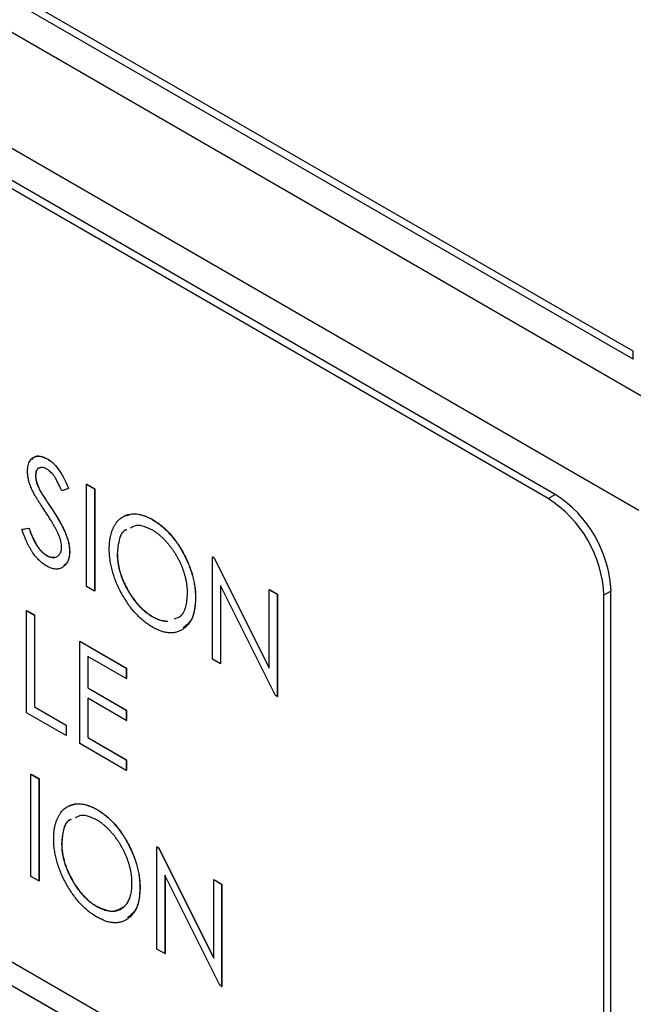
# Model space of a CAD drawing. Header units: millimetres. Extents: x 0 to 420, y 0 to 297.
# Tile 35 of 43: x 339 to 347, y 235 to 247. Entities that reach past the tile are written whole.
import ezdxf

# ---------------------------------------------------------------- set-up
doc = ezdxf.new("R2010")
doc.units = ezdxf.units.MM

msp = doc.modelspace()

# ---------------------------------------------------------------- linework, layer by layer
at = {"color": 7, "linetype": 'Continuous', "lineweight": 25}
for p, q in [((347.418, 242.021), (333.418, 250.103)), ((346.711, 242.939), (334.832, 249.797)), ((346.711, 242.837), (334.832, 249.695)), ((346.782, 240.919), (332.781, 249.001)), ((345.721, 241.123), (333.842, 247.981)), ((345.631, 241.071), (333.752, 247.929)), ((346.711, 242.837), (346.711, 242.939)), ((339.279, 241.574), (339.28, 241.575)), ((339.13, 241.363), (339.132, 241.364)), ((339.548, 241.2), (339.463, 241.169)), ((339.548, 241.2), (339.55, 241.201)), ((339.778, 241.253), (339.78, 241.254)), ((339.778, 241.253), (339.879, 241.195)), ((339.778, 239.957), (339.778, 241.253)), ((339.78, 241.254), (339.881, 241.196)), ((339.196, 241.158), (339.197, 241.159)), ((339.879, 241.195), (339.881, 241.196)), ((339.879, 241.195), (339.879, 239.898)), ((339.881, 241.196), (339.881, 239.899)), ((345.631, 241.071), (345.721, 241.123)), ((339.329, 240.952), (339.331, 240.953)), ((340.606, 240.808), (340.608, 240.809)), ((338.958, 240.68), (339.047, 240.695)), ((338.958, 240.68), (338.96, 240.681)), ((338.96, 240.681), (339.048, 240.696)), ((339.047, 240.695), (339.048, 240.696)), ((339.266, 240.352), (339.268, 240.353)), ((339.562, 240.399), (339.564, 240.4)), ((340.167, 240.375), (340.168, 240.376)), ((341.375, 240.331), (341.377, 240.332)), ((341.375, 239.034), (341.375, 240.331)), ((341.375, 240.331), (341.397, 240.318)), ((341.377, 240.332), (341.398, 240.32)), ((341.397, 240.318), (341.398, 240.32)), ((341.397, 240.318), (342.095, 238.92)), ((341.398, 240.32), (342.095, 238.925)), ((339.879, 239.898), (339.778, 239.957)), ((342.173, 238.574), (341.476, 239.969)), ((341.476, 239.969), (341.476, 238.976)), ((341.478, 239.966), (341.478, 238.977)), ((339.879, 239.898), (339.881, 239.899)), ((342.095, 239.915), (342.097, 239.916)), ((342.095, 238.92), (342.095, 239.915)), ((342.095, 239.915), (342.196, 239.857)), ((342.097, 239.916), (342.198, 239.858)), ((342.196, 239.857), (342.198, 239.858)), ((342.196, 239.857), (342.196, 238.561)), ((342.198, 239.858), (342.198, 238.562)), ((346.428, 239.898), (346.338, 239.846)), ((346.338, 230.864), (346.338, 239.846)), ((346.428, 191.559), (346.428, 239.898)), ((341.16, 239.808), (341.161, 239.809)), ((339.015, 239.652), (339.017, 239.653)), ((339.015, 239.652), (339.116, 239.594)), ((339.015, 238.356), (339.015, 239.652)), ((339.017, 239.653), (339.118, 239.595)), ((339.116, 239.594), (339.118, 239.595)), ((339.116, 239.594), (339.116, 238.43)), ((339.118, 239.595), (339.118, 238.431)), ((340.61, 239.576), (340.612, 239.577)), ((339.692, 239.261), (339.693, 239.262)), ((339.692, 239.261), (340.282, 238.921)), ((339.692, 237.965), (339.692, 239.261)), ((339.693, 239.262), (340.284, 238.922)), ((340.282, 238.788), (339.792, 239.07)), ((339.792, 239.07), (339.792, 238.671)), ((339.794, 239.069), (339.794, 238.672)), ((341.476, 238.976), (341.375, 239.034)), ((341.476, 238.976), (341.478, 238.977)), ((340.282, 238.921), (340.284, 238.922)), ((340.282, 238.921), (340.282, 238.788)), ((340.284, 238.922), (340.284, 238.789)), ((340.282, 238.788), (340.284, 238.789)), ((339.792, 238.671), (339.794, 238.672)), ((339.792, 238.671), (340.282, 238.389)), ((339.794, 238.672), (340.284, 238.39)), ((333.045, 238.538), (346.338, 230.864)), ((340.282, 238.256), (339.792, 238.538)), ((339.792, 238.538), (339.792, 238.04)), ((339.794, 238.537), (339.794, 238.041)), ((342.196, 238.561), (342.173, 238.574)), ((342.196, 238.561), (342.198, 238.562)), ((339.519, 238.065), (339.015, 238.356)), ((339.116, 238.43), (339.118, 238.431)), ((339.116, 238.43), (339.519, 238.198)), ((339.118, 238.431), (339.521, 238.199)), ((340.282, 238.389), (340.284, 238.39)), ((340.282, 238.389), (340.282, 238.256)), ((340.284, 238.39), (340.284, 238.257)), ((346.338, 230.558), (333.045, 238.232)), ((346.34, 230.559), (333.046, 238.233)), ((340.282, 238.256), (340.284, 238.257)), ((339.519, 238.198), (339.521, 238.199)), ((339.519, 238.198), (339.519, 238.065)), ((339.521, 238.199), (339.521, 238.066)), ((339.519, 238.065), (339.521, 238.066)), ((340.282, 237.624), (339.692, 237.965)), ((339.792, 238.04), (339.794, 238.041)), ((339.792, 238.04), (340.282, 237.757)), ((339.794, 238.041), (340.284, 237.758)), ((340.282, 237.757), (340.284, 237.758)), ((340.282, 237.757), (340.282, 237.624)), ((340.284, 237.758), (340.284, 237.626)), ((339.073, 237.577), (339.075, 237.578)), ((339.073, 237.577), (339.174, 237.519)), ((339.073, 236.281), (339.073, 237.577)), ((339.075, 237.578), (339.175, 237.52)), ((340.282, 237.624), (340.284, 237.626)), ((339.174, 237.519), (339.175, 237.52)), ((339.174, 237.519), (339.174, 236.223)), ((339.175, 237.52), (339.175, 236.224)), ((339.901, 237.133), (339.903, 237.134)), ((339.461, 236.7), (339.463, 236.701)), ((340.67, 236.655), (340.672, 236.656)), ((340.67, 235.359), (340.67, 236.655)), ((340.67, 236.655), (340.691, 236.643)), ((340.672, 236.656), (340.693, 236.644)), ((340.691, 236.643), (340.693, 236.644)), ((340.691, 236.643), (341.39, 235.244)), ((340.693, 236.644), (341.39, 235.249)), ((339.174, 236.223), (339.073, 236.281)), ((339.174, 236.223), (339.175, 236.224)), ((341.468, 234.899), (340.771, 236.294)), ((340.771, 236.294), (340.771, 235.301)), ((340.773, 236.29), (340.773, 235.302)), ((341.39, 236.24), (341.392, 236.241)), ((341.39, 236.24), (341.491, 236.182)), ((341.39, 235.244), (341.39, 236.24)), ((341.392, 236.241), (341.492, 236.183)), ((340.454, 236.132), (340.456, 236.133)), ((341.491, 236.182), (341.492, 236.183)), ((341.491, 236.182), (341.491, 234.885)), ((341.492, 236.183), (341.492, 234.886)), ((339.905, 235.9), (339.907, 235.901)), ((340.771, 235.301), (340.67, 235.359)), ((340.771, 235.301), (340.773, 235.302)), ((341.491, 234.885), (341.468, 234.899)), ((341.491, 234.885), (341.492, 234.886))]:
    msp.add_line(p, q, dxfattribs=at)
for centre in [(344.893, 239.828), (344.803, 239.776)]:
    msp.add_arc(centre, 1.537, 2.6055, 57.3945, dxfattribs=at)
for points, knots in [([(339.03, 241.416), (339.03, 241.429), (339.031, 241.456), (339.037, 241.492), (339.047, 241.524), (339.061, 241.551), (339.079, 241.574), (339.1, 241.591), (339.124, 241.602), (339.152, 241.609), (339.181, 241.609), (339.213, 241.604), (339.245, 241.592), (339.267, 241.58), (339.279, 241.574)], [0, 0, 0, 0, 0.088291, 0.174419, 0.258423, 0.342317, 0.425287, 0.506935, 0.587922, 0.670559, 0.753145, 0.834844, 0.916686, 1, 1, 1, 1]), ([(339.088, 241.568), (339.097, 241.58), (339.122, 241.612), (339.193, 241.615), (339.251, 241.589), (339.28, 241.575)], [0, 0, 0, 0, 0.22458, 0.612404, 1, 1, 1, 1]), ([(339.279, 241.574), (339.291, 241.567), (339.314, 241.552), (339.349, 241.523), (339.383, 241.489), (339.41, 241.456), (339.431, 241.427), (339.447, 241.402), (339.463, 241.374), (339.48, 241.345), (339.497, 241.312), (339.514, 241.277), (339.531, 241.239), (339.542, 241.213), (339.548, 241.2)], [0, 0, 0, 0, 0.103822, 0.205919, 0.309231, 0.415653, 0.47222, 0.532858, 0.597819, 0.667857, 0.743177, 0.823448, 0.908942, 1, 1, 1, 1]), ([(339.28, 241.575), (339.292, 241.568), (339.316, 241.553), (339.351, 241.524), (339.384, 241.49), (339.411, 241.457), (339.432, 241.428), (339.449, 241.403), (339.465, 241.375), (339.482, 241.346), (339.498, 241.313), (339.515, 241.278), (339.532, 241.24), (339.544, 241.214), (339.55, 241.201)], [0, 0, 0, 0, 0.103822, 0.205919, 0.309231, 0.415653, 0.47222, 0.532858, 0.597819, 0.667857, 0.743177, 0.823448, 0.908942, 1, 1, 1, 1]), ([(339.273, 241.445), (339.263, 241.45), (339.243, 241.461), (339.216, 241.467), (339.191, 241.466), (339.17, 241.458), (339.152, 241.443), (339.139, 241.422), (339.132, 241.395), (339.131, 241.374), (339.13, 241.363)], [0, 0, 0, 0, 0.133507, 0.258557, 0.380724, 0.504971, 0.628085, 0.748901, 0.871477, 1, 1, 1, 1]), ([(339.188, 241.459), (339.179, 241.458), (339.157, 241.453), (339.136, 241.418), (339.134, 241.382), (339.132, 241.364)], [0, 0, 0, 0, 0.236599, 0.618123, 1, 1, 1, 1]), ([(339.085, 241.186), (339.081, 241.197), (339.072, 241.217), (339.061, 241.247), (339.051, 241.276), (339.043, 241.305), (339.037, 241.334), (339.033, 241.362), (339.03, 241.389), (339.03, 241.407), (339.03, 241.416)], [0, 0, 0, 0, 0.130877, 0.257719, 0.382316, 0.506626, 0.628302, 0.751527, 0.87547, 1, 1, 1, 1]), ([(339.13, 241.363), (339.131, 241.356), (339.131, 241.342), (339.134, 241.32), (339.138, 241.297), (339.144, 241.273), (339.153, 241.247), (339.165, 241.22), (339.179, 241.189), (339.19, 241.169), (339.196, 241.158)], [0, 0, 0, 0, 0.110385, 0.220503, 0.331137, 0.443585, 0.563154, 0.695062, 0.839762, 1, 1, 1, 1]), ([(339.132, 241.364), (339.132, 241.357), (339.133, 241.343), (339.136, 241.321), (339.14, 241.298), (339.146, 241.274), (339.155, 241.248), (339.166, 241.221), (339.181, 241.19), (339.192, 241.17), (339.197, 241.159)], [0, 0, 0, 0, 0.110385, 0.220503, 0.331137, 0.443585, 0.563154, 0.695062, 0.839762, 1, 1, 1, 1]), ([(339.463, 241.169), (339.458, 241.18), (339.449, 241.201), (339.435, 241.231), (339.422, 241.259), (339.409, 241.284), (339.397, 241.307), (339.385, 241.327), (339.374, 241.345), (339.36, 241.365), (339.342, 241.387), (339.32, 241.41), (339.297, 241.43), (339.281, 241.44), (339.273, 241.445)], [0, 0, 0, 0, 0.102557, 0.196911, 0.284395, 0.364416, 0.437215, 0.503536, 0.563602, 0.61645, 0.714669, 0.808954, 0.904132, 1, 1, 1, 1]), ([(339.247, 240.916), (339.237, 240.932), (339.217, 240.962), (339.189, 241.006), (339.164, 241.045), (339.142, 241.081), (339.124, 241.113), (339.108, 241.141), (339.095, 241.165), (339.088, 241.18), (339.085, 241.186)], [0, 0, 0, 0, 0.179535, 0.344506, 0.492131, 0.62464, 0.742099, 0.843179, 0.92954, 1, 1, 1, 1]), ([(339.196, 241.158), (339.198, 241.154), (339.203, 241.145), (339.212, 241.13), (339.225, 241.11), (339.24, 241.087), (339.258, 241.059), (339.279, 241.027), (339.303, 240.991), (339.32, 240.965), (339.329, 240.952)], [0, 0, 0, 0, 0.053039, 0.126288, 0.218872, 0.334457, 0.469409, 0.625738, 0.802267, 1, 1, 1, 1]), ([(339.197, 241.159), (339.2, 241.155), (339.205, 241.146), (339.214, 241.131), (339.226, 241.111), (339.242, 241.088), (339.26, 241.06), (339.281, 241.028), (339.305, 240.992), (339.322, 240.966), (339.331, 240.953)], [0, 0, 0, 0, 0.053039, 0.126288, 0.218872, 0.334457, 0.469409, 0.625738, 0.802267, 1, 1, 1, 1]), ([(339.329, 240.952), (339.34, 240.935), (339.36, 240.904), (339.39, 240.857), (339.417, 240.812), (339.441, 240.77), (339.463, 240.73), (339.482, 240.692), (339.498, 240.657), (339.516, 240.614), (339.535, 240.563), (339.551, 240.505), (339.56, 240.45), (339.562, 240.416), (339.562, 240.399)], [0, 0, 0, 0, 0.093761, 0.181614, 0.264342, 0.341677, 0.41338, 0.479975, 0.541968, 0.599292, 0.705911, 0.807015, 0.904485, 1, 1, 1, 1]), ([(339.331, 240.953), (339.341, 240.936), (339.362, 240.905), (339.392, 240.858), (339.419, 240.813), (339.443, 240.771), (339.465, 240.731), (339.484, 240.693), (339.5, 240.658), (339.518, 240.615), (339.536, 240.564), (339.552, 240.506), (339.562, 240.451), (339.563, 240.417), (339.564, 240.4)], [0, 0, 0, 0, 0.093761, 0.181614, 0.264342, 0.341677, 0.41338, 0.479975, 0.541968, 0.599292, 0.705911, 0.807015, 0.904485, 1, 1, 1, 1]), ([(339.426, 240.607), (339.421, 240.617), (339.412, 240.637), (339.396, 240.67), (339.378, 240.705), (339.357, 240.742), (339.333, 240.782), (339.307, 240.825), (339.278, 240.87), (339.258, 240.9), (339.247, 240.916)], [0, 0, 0, 0, 0.092213, 0.193119, 0.303009, 0.423363, 0.552489, 0.69176, 0.840671, 1, 1, 1, 1]), ([(340.066, 240.433), (340.066, 240.448), (340.067, 240.479), (340.07, 240.522), (340.076, 240.564), (340.084, 240.603), (340.094, 240.64), (340.106, 240.675), (340.121, 240.708), (340.138, 240.738), (340.157, 240.766), (340.177, 240.791), (340.199, 240.813), (340.223, 240.831), (340.249, 240.846), (340.276, 240.859), (340.305, 240.868), (340.335, 240.874), (340.367, 240.878), (340.399, 240.877), (340.432, 240.874), (340.466, 240.867), (340.5, 240.857), (340.535, 240.844), (340.57, 240.828), (340.594, 240.815), (340.606, 240.808)], [0, 0, 0, 0, 0.044811, 0.089011, 0.13275, 0.176233, 0.219272, 0.262324, 0.305647, 0.348979, 0.392242, 0.43461, 0.476184, 0.517236, 0.558165, 0.598792, 0.639668, 0.680638, 0.721467, 0.761759, 0.801482, 0.840953, 0.880381, 0.919726, 0.959716, 1, 1, 1, 1]), ([(340.269, 240.851), (340.316, 240.866), (340.415, 240.899), (340.541, 240.84), (340.608, 240.809)], [0, 0, 0, 0, 0.473896, 1, 1, 1, 1]), ([(340.61, 240.673), (340.541, 240.704), (340.436, 240.752), (340.362, 240.711), (340.337, 240.697)], [0, 0, 0, 0, 0.6625557, 1, 1, 1, 1]), ([(340.606, 240.808), (340.625, 240.796), (340.663, 240.773), (340.719, 240.732), (340.772, 240.686), (340.823, 240.635), (340.871, 240.579), (340.917, 240.519), (340.961, 240.453), (341.001, 240.384), (341.038, 240.312), (341.071, 240.24), (341.098, 240.167), (341.121, 240.095), (341.138, 240.023), (341.151, 239.951), (341.158, 239.878), (341.159, 239.831), (341.16, 239.808)], [0, 0, 0, 0, 0.064112, 0.12603, 0.186709, 0.24615, 0.305771, 0.366051, 0.427384, 0.490821, 0.554635, 0.61692, 0.678954, 0.740666, 0.803314, 0.866858, 0.932414, 1, 1, 1, 1]), ([(340.608, 240.809), (340.627, 240.797), (340.665, 240.774), (340.721, 240.733), (340.774, 240.687), (340.825, 240.636), (340.873, 240.58), (340.919, 240.52), (340.963, 240.454), (341.003, 240.385), (341.04, 240.313), (341.073, 240.241), (341.1, 240.168), (341.122, 240.096), (341.14, 240.024), (341.152, 239.952), (341.16, 239.879), (341.161, 239.832), (341.161, 239.809)], [0, 0, 0, 0, 0.064112, 0.12603, 0.186709, 0.24615, 0.305771, 0.366051, 0.427384, 0.490821, 0.554635, 0.61692, 0.678954, 0.740666, 0.803314, 0.866858, 0.932414, 1, 1, 1, 1]), ([(339.269, 240.217), (339.262, 240.222), (339.246, 240.231), (339.224, 240.247), (339.201, 240.265), (339.18, 240.285), (339.158, 240.306), (339.138, 240.329), (339.118, 240.354), (339.098, 240.381), (339.079, 240.41), (339.061, 240.441), (339.042, 240.475), (339.025, 240.511), (339.007, 240.55), (338.99, 240.591), (338.974, 240.635), (338.963, 240.665), (338.958, 240.68)], [0, 0, 0, 0, 0.055089, 0.109447, 0.163323, 0.216767, 0.269874, 0.324148, 0.378969, 0.434708, 0.492467, 0.553707, 0.618022, 0.686132, 0.757893, 0.834258, 0.914668, 1, 1, 1, 1]), ([(339.047, 240.695), (339.054, 240.673), (339.069, 240.632), (339.094, 240.573), (339.12, 240.521), (339.148, 240.474), (339.176, 240.434), (339.205, 240.4), (339.235, 240.372), (339.256, 240.359), (339.266, 240.352)], [0, 0, 0, 0, 0.165307, 0.315251, 0.451801, 0.576089, 0.690151, 0.796612, 0.898685, 1, 1, 1, 1]), ([(339.048, 240.696), (339.056, 240.674), (339.071, 240.633), (339.096, 240.574), (339.122, 240.522), (339.149, 240.475), (339.177, 240.435), (339.207, 240.401), (339.237, 240.373), (339.257, 240.36), (339.268, 240.353)], [0, 0, 0, 0, 0.165307, 0.315251, 0.451801, 0.576089, 0.690151, 0.796612, 0.898685, 1, 1, 1, 1]), ([(339.461, 240.459), (339.461, 240.47), (339.46, 240.492), (339.453, 240.528), (339.442, 240.567), (339.431, 240.593), (339.426, 240.607)], [0, 0, 0, 0, 0.238336, 0.482311, 0.73314, 1, 1, 1, 1]), ([(340.285, 240.675), (340.277, 240.673), (340.227, 240.655), (340.182, 240.548), (340.172, 240.433), (340.167, 240.375)], [0, 0, 0, 0, 0.087326, 0.54348, 1, 1, 1, 1]), ([(340.287, 240.676), (340.279, 240.674), (340.229, 240.656), (340.183, 240.549), (340.173, 240.434), (340.168, 240.376)], [0, 0, 0, 0, 0.087326, 0.54348, 1, 1, 1, 1]), ([(341.059, 239.866), (341.059, 239.879), (341.058, 239.904), (341.056, 239.942), (341.051, 239.981), (341.045, 240.02), (341.036, 240.059), (341.026, 240.097), (341.014, 240.137), (341.001, 240.176), (340.985, 240.215), (340.969, 240.253), (340.95, 240.291), (340.93, 240.328), (340.909, 240.364), (340.886, 240.4), (340.862, 240.435), (340.836, 240.468), (340.809, 240.501), (340.782, 240.532), (340.755, 240.561), (340.727, 240.588), (340.698, 240.612), (340.669, 240.634), (340.64, 240.655), (340.62, 240.667), (340.61, 240.673)], [0, 0, 0, 0, 0.044923, 0.089057, 0.132287, 0.174986, 0.217144, 0.258769, 0.300532, 0.342498, 0.384141, 0.425372, 0.466388, 0.507179, 0.548135, 0.589217, 0.630842, 0.673193, 0.715487, 0.757043, 0.79776, 0.838207, 0.878693, 0.918916, 0.959101, 1, 1, 1, 1]), ([(339.266, 240.352), (339.275, 240.347), (339.292, 240.338), (339.318, 240.329), (339.342, 240.324), (339.366, 240.324), (339.388, 240.327), (339.407, 240.336), (339.424, 240.348), (339.437, 240.364), (339.448, 240.384), (339.456, 240.406), (339.461, 240.431), (339.461, 240.45), (339.461, 240.459)], [0, 0, 0, 0, 0.0867787, 0.1720119, 0.2570004, 0.3440912, 0.4303473, 0.5137866, 0.5956239, 0.6775651, 0.75969, 0.8399959, 0.9191329, 1, 1, 1, 1]), ([(339.268, 240.353), (339.297, 240.339), (339.339, 240.318), (339.37, 240.33), (339.38, 240.333)], [0, 0, 0, 0, 0.696574, 1, 1, 1, 1]), ([(339.562, 240.399), (339.562, 240.387), (339.561, 240.365), (339.557, 240.333), (339.551, 240.304), (339.541, 240.278), (339.529, 240.255), (339.514, 240.234), (339.497, 240.216), (339.477, 240.201), (339.455, 240.189), (339.432, 240.181), (339.408, 240.177), (339.382, 240.177), (339.356, 240.181), (339.328, 240.189), (339.299, 240.201), (339.279, 240.212), (339.269, 240.217)], [0, 0, 0, 0, 0.064367, 0.127345, 0.188922, 0.250384, 0.312021, 0.374404, 0.437663, 0.502985, 0.567803, 0.63098, 0.692076, 0.752595, 0.813028, 0.874016, 0.936113, 1, 1, 1, 1]), ([(339.564, 240.4), (339.56, 240.35), (339.554, 240.27), (339.507, 240.235), (339.49, 240.222)], [0, 0, 0, 0, 0.620168, 1, 1, 1, 1]), ([(340.615, 239.44), (340.596, 239.452), (340.558, 239.475), (340.504, 239.516), (340.451, 239.561), (340.401, 239.612), (340.353, 239.668), (340.308, 239.728), (340.265, 239.794), (340.224, 239.863), (340.187, 239.935), (340.154, 240.007), (340.127, 240.079), (340.105, 240.151), (340.087, 240.222), (340.075, 240.293), (340.067, 240.364), (340.066, 240.41), (340.066, 240.433)], [0, 0, 0, 0, 0.063524, 0.12488, 0.185155, 0.244833, 0.304627, 0.365038, 0.42717, 0.49127, 0.555588, 0.618668, 0.681008, 0.742903, 0.805249, 0.868474, 0.933217, 1, 1, 1, 1]), ([(340.167, 240.375), (340.167, 240.356), (340.168, 240.319), (340.174, 240.262), (340.184, 240.204), (340.199, 240.146), (340.217, 240.088), (340.239, 240.03), (340.266, 239.972), (340.296, 239.914), (340.329, 239.858), (340.364, 239.806), (340.401, 239.757), (340.44, 239.713), (340.48, 239.672), (340.522, 239.636), (340.566, 239.603), (340.595, 239.585), (340.61, 239.576)], [0, 0, 0, 0, 0.06753, 0.132738, 0.196163, 0.25879, 0.321017, 0.383435, 0.446363, 0.511011, 0.575079, 0.637133, 0.697793, 0.757163, 0.816573, 0.8765, 0.937463, 1, 1, 1, 1]), ([(340.168, 240.376), (340.169, 240.357), (340.169, 240.32), (340.176, 240.263), (340.186, 240.205), (340.2, 240.147), (340.218, 240.089), (340.241, 240.031), (340.268, 239.973), (340.298, 239.915), (340.331, 239.859), (340.366, 239.807), (340.403, 239.758), (340.442, 239.714), (340.482, 239.673), (340.524, 239.637), (340.568, 239.604), (340.597, 239.586), (340.612, 239.577)], [0, 0, 0, 0, 0.06753, 0.132738, 0.196163, 0.25879, 0.321017, 0.383435, 0.446363, 0.511011, 0.575079, 0.637133, 0.697793, 0.757163, 0.816573, 0.8765, 0.937463, 1, 1, 1, 1]), ([(340.891, 239.547), (340.916, 239.554), (340.985, 239.572), (341.045, 239.691), (341.054, 239.808), (341.059, 239.866)], [0, 0, 0, 0, 0.227224, 0.613426, 1, 1, 1, 1]), ([(341.16, 239.808), (341.159, 239.785), (341.158, 239.739), (341.151, 239.676), (341.138, 239.619), (341.121, 239.567), (341.099, 239.52), (341.071, 239.479), (341.039, 239.444), (341.002, 239.415), (340.962, 239.392), (340.918, 239.376), (340.873, 239.368), (340.826, 239.367), (340.776, 239.374), (340.724, 239.389), (340.67, 239.41), (340.633, 239.43), (340.615, 239.44)], [0, 0, 0, 0, 0.067668, 0.133292, 0.19714, 0.260013, 0.322488, 0.385059, 0.448295, 0.51269, 0.576673, 0.638498, 0.698729, 0.757967, 0.817157, 0.876594, 0.937343, 1, 1, 1, 1]), ([(341.161, 239.809), (341.155, 239.714), (341.143, 239.544), (341.045, 239.465), (341.002, 239.43)], [0, 0, 0, 0, 0.556824, 1, 1, 1, 1]), ([(340.61, 239.576), (340.621, 239.57), (340.641, 239.559), (340.671, 239.545), (340.7, 239.534), (340.729, 239.525), (340.757, 239.519), (340.783, 239.516), (340.8, 239.515), (340.807, 239.515)], [0, 0, 0, 0, 0.0416607, 0.0828817, 0.123552, 0.1641767, 0.2042732, 0.2448897, 0.2799997, 0.2799997, 0.2799997, 0.2799997]), ([(340.612, 239.577), (340.622, 239.571), (340.643, 239.56), (340.672, 239.546), (340.702, 239.535), (340.731, 239.526), (340.759, 239.52), (340.785, 239.517), (340.802, 239.516), (340.809, 239.516)], [0, 0, 0, 0, 0.0416607, 0.0828817, 0.123552, 0.1641767, 0.2042732, 0.2448897, 0.2799997, 0.2799997, 0.2799997, 0.2799997]), ([(339.563, 237.175), (339.611, 237.19), (339.71, 237.223), (339.836, 237.164), (339.903, 237.134)], [0, 0, 0, 0, 0.473897, 1, 1, 1, 1]), ([(339.361, 236.757), (339.361, 236.773), (339.361, 236.803), (339.365, 236.846), (339.37, 236.888), (339.379, 236.927), (339.389, 236.964), (339.401, 236.999), (339.416, 237.032), (339.433, 237.062), (339.451, 237.091), (339.472, 237.115), (339.494, 237.137), (339.518, 237.156), (339.544, 237.171), (339.571, 237.183), (339.6, 237.193), (339.63, 237.199), (339.661, 237.202), (339.694, 237.201), (339.727, 237.198), (339.76, 237.191), (339.795, 237.182), (339.829, 237.168), (339.865, 237.153), (339.889, 237.139), (339.901, 237.133)], [0, 0, 0, 0, 0.044811, 0.089011, 0.13275, 0.176233, 0.219272, 0.262324, 0.305647, 0.348979, 0.392242, 0.43461, 0.476184, 0.517236, 0.558165, 0.598792, 0.639668, 0.680638, 0.721467, 0.761759, 0.801482, 0.840953, 0.880381, 0.919726, 0.959716, 1, 1, 1, 1]), ([(339.901, 237.133), (339.92, 237.121), (339.958, 237.098), (340.014, 237.056), (340.067, 237.01), (340.118, 236.959), (340.166, 236.903), (340.212, 236.843), (340.256, 236.777), (340.296, 236.708), (340.333, 236.637), (340.366, 236.564), (340.393, 236.492), (340.416, 236.419), (340.433, 236.347), (340.445, 236.275), (340.453, 236.203), (340.454, 236.156), (340.454, 236.132)], [0, 0, 0, 0, 0.064112, 0.12603, 0.186709, 0.24615, 0.305771, 0.366051, 0.427384, 0.490821, 0.554635, 0.61692, 0.678954, 0.740666, 0.803314, 0.866858, 0.932414, 1, 1, 1, 1]), ([(339.903, 237.134), (339.922, 237.122), (339.96, 237.099), (340.016, 237.057), (340.069, 237.011), (340.12, 236.96), (340.168, 236.904), (340.214, 236.844), (340.257, 236.778), (340.298, 236.709), (340.335, 236.638), (340.367, 236.565), (340.395, 236.493), (340.417, 236.42), (340.435, 236.348), (340.447, 236.276), (340.455, 236.204), (340.456, 236.157), (340.456, 236.133)], [0, 0, 0, 0, 0.064112, 0.12603, 0.186709, 0.24615, 0.305771, 0.366051, 0.427384, 0.490821, 0.554635, 0.61692, 0.678954, 0.740666, 0.803314, 0.866858, 0.932414, 1, 1, 1, 1]), ([(339.58, 237), (339.572, 236.997), (339.522, 236.98), (339.477, 236.873), (339.466, 236.757), (339.461, 236.7)], [0, 0, 0, 0, 0.087325, 0.543482, 1, 1, 1, 1]), ([(339.581, 237.001), (339.574, 236.998), (339.524, 236.981), (339.478, 236.874), (339.468, 236.758), (339.463, 236.701)], [0, 0, 0, 0, 0.087325, 0.543482, 1, 1, 1, 1]), ([(339.905, 236.997), (339.836, 237.029), (339.73, 237.076), (339.657, 237.035), (339.632, 237.021)], [0, 0, 0, 0, 0.662553, 1, 1, 1, 1]), ([(340.354, 236.191), (340.354, 236.203), (340.353, 236.228), (340.351, 236.267), (340.346, 236.305), (340.34, 236.344), (340.331, 236.383), (340.321, 236.422), (340.309, 236.461), (340.296, 236.5), (340.28, 236.539), (340.263, 236.578), (340.245, 236.615), (340.225, 236.652), (340.204, 236.688), (340.181, 236.724), (340.157, 236.759), (340.131, 236.793), (340.104, 236.826), (340.077, 236.856), (340.049, 236.885), (340.021, 236.912), (339.993, 236.936), (339.964, 236.959), (339.935, 236.98), (339.915, 236.991), (339.905, 236.997)], [0, 0, 0, 0, 0.044923, 0.089057, 0.132287, 0.174986, 0.217144, 0.258769, 0.300532, 0.342498, 0.384141, 0.425372, 0.466388, 0.507179, 0.548135, 0.589217, 0.630842, 0.673193, 0.715487, 0.757043, 0.79776, 0.838207, 0.878693, 0.918916, 0.959101, 1, 1, 1, 1]), ([(339.909, 235.765), (339.89, 235.776), (339.853, 235.799), (339.799, 235.84), (339.746, 235.886), (339.696, 235.936), (339.648, 235.992), (339.603, 236.053), (339.559, 236.118), (339.519, 236.187), (339.482, 236.259), (339.449, 236.331), (339.422, 236.403), (339.4, 236.475), (339.382, 236.546), (339.37, 236.617), (339.362, 236.688), (339.361, 236.734), (339.361, 236.757)], [0, 0, 0, 0, 0.063524, 0.1248797, 0.1851554, 0.2448328, 0.3046269, 0.3650375, 0.4271695, 0.4912698, 0.5555883, 0.6186682, 0.681008, 0.7429033, 0.8052492, 0.8684741, 0.9332171, 1, 1, 1, 1]), ([(339.461, 236.7), (339.462, 236.681), (339.463, 236.643), (339.469, 236.586), (339.479, 236.528), (339.493, 236.47), (339.512, 236.412), (339.534, 236.354), (339.561, 236.296), (339.591, 236.239), (339.624, 236.183), (339.659, 236.13), (339.696, 236.082), (339.735, 236.037), (339.775, 235.996), (339.817, 235.96), (339.861, 235.927), (339.89, 235.909), (339.905, 235.9)], [0, 0, 0, 0, 0.06753, 0.132738, 0.196163, 0.25879, 0.321017, 0.383435, 0.446363, 0.511011, 0.575079, 0.637133, 0.697793, 0.757163, 0.816573, 0.8765, 0.937463, 1, 1, 1, 1]), ([(339.463, 236.701), (339.464, 236.682), (339.464, 236.645), (339.471, 236.587), (339.481, 236.529), (339.495, 236.471), (339.513, 236.413), (339.536, 236.355), (339.562, 236.297), (339.593, 236.24), (339.626, 236.184), (339.661, 236.131), (339.698, 236.083), (339.737, 236.038), (339.777, 235.997), (339.819, 235.961), (339.862, 235.928), (339.892, 235.91), (339.907, 235.901)], [0, 0, 0, 0, 0.06753, 0.132738, 0.196163, 0.25879, 0.321017, 0.383435, 0.446363, 0.511011, 0.575079, 0.637133, 0.697793, 0.757163, 0.816573, 0.8765, 0.937463, 1, 1, 1, 1]), ([(339.905, 235.9), (339.915, 235.894), (339.936, 235.883), (339.965, 235.869), (339.995, 235.858), (340.024, 235.85), (340.052, 235.844), (340.079, 235.84), (340.106, 235.839), (340.133, 235.841), (340.158, 235.845), (340.182, 235.852), (340.204, 235.861), (340.226, 235.873), (340.245, 235.887), (340.263, 235.904), (340.28, 235.923), (340.296, 235.945), (340.309, 235.969), (340.321, 235.995), (340.331, 236.023), (340.34, 236.052), (340.346, 236.084), (340.351, 236.118), (340.353, 236.153), (340.354, 236.178), (340.354, 236.191)], [0, 0, 0, 0, 0.041661, 0.082882, 0.123552, 0.164177, 0.204273, 0.24489, 0.285869, 0.327154, 0.368651, 0.40943, 0.450115, 0.490687, 0.531109, 0.572015, 0.613338, 0.655348, 0.697698, 0.739863, 0.781905, 0.824489, 0.86732, 0.910682, 0.954948, 1, 1, 1, 1]), ([(340.454, 236.132), (340.454, 236.109), (340.453, 236.064), (340.445, 236.001), (340.433, 235.943), (340.416, 235.891), (340.393, 235.844), (340.366, 235.804), (340.334, 235.768), (340.297, 235.739), (340.256, 235.716), (340.213, 235.701), (340.168, 235.692), (340.12, 235.692), (340.071, 235.698), (340.019, 235.713), (339.965, 235.735), (339.928, 235.755), (339.909, 235.765)], [0, 0, 0, 0, 0.067668, 0.1332923, 0.1971401, 0.2600127, 0.3224882, 0.3850587, 0.4482945, 0.5126901, 0.5766728, 0.6384983, 0.6987285, 0.7579674, 0.8171566, 0.8765939, 0.9373428, 1, 1, 1, 1]), ([(340.456, 236.133), (340.45, 236.038), (340.438, 235.868), (340.34, 235.79), (340.297, 235.755)], [0, 0, 0, 0, 0.556823, 1, 1, 1, 1]), ([(339.907, 235.901), (339.976, 235.87), (340.107, 235.812), (340.198, 235.867), (340.24, 235.893)], [0, 0, 0, 0, 0.533115, 1, 1, 1, 1])]:
    msp.add_open_spline(points, degree=3, knots=knots, dxfattribs=at)

doc.saveas('drawing.dxf')
